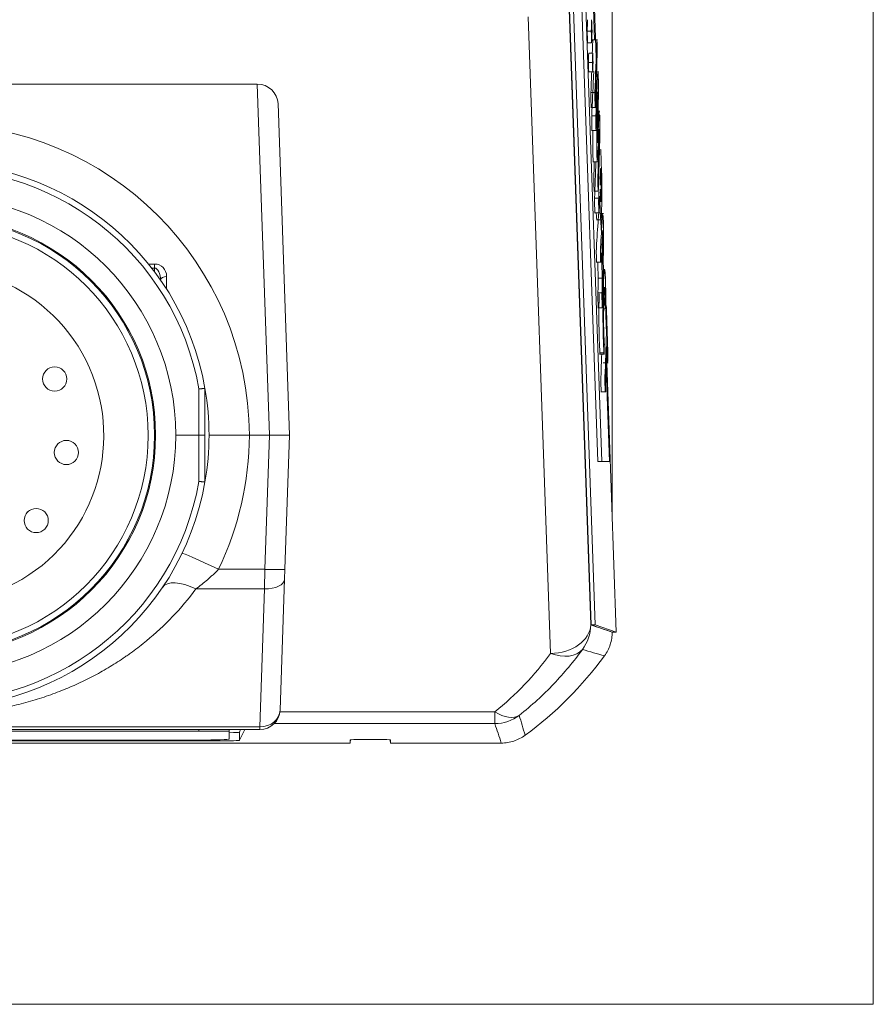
# Model space of a CAD drawing. Header units: millimetres. Extents: x 4 to 836, y 5 to 589.
# Tile 64 of 75: x 709 to 730, y 289 to 313. Entities that reach past the tile are written whole.
import ezdxf

# ---------------------------------------------------------------- set-up
doc = ezdxf.new("R2010")
doc.units = ezdxf.units.MM
doc.layers.add('1', color=7, linetype='Continuous', true_color=0xffffff)

msp = doc.modelspace()

# ---------------------------------------------------------------- linework, layer by layer
at = {"layer": '1', "color": 251, "linetype": 'Continuous', "lineweight": 18}
for p in [(730.454, 389.596), (663.5, 288.642)]:
    msp.add_line(p, (730.454, 288.642), dxfattribs=at)
at = {"layer": '1', "color": 252, "linetype": 'Continuous', "lineweight": 18}
for p, q in [((723.977, 334.129), (723.977, 300.734)), ((709.439, 300.469), (709.439, 300.469)), ((714.477, 295.412), (714.477, 295.219)), ((714.76, 295.452), (714.729, 295.389)), ((714.736, 295.189), (714.867, 295.452)), ((717.477, 295.119), (676.477, 295.119)), ((679.718, 295.171), (714.237, 295.171)), ((713.727, 295.193), (680.227, 295.193)), ((717.477, 295.169), (717.477, 295.196)), ((717.477, 295.119), (717.477, 295.169)), ((717.777, 295.206), (718.177, 295.206)), ((718.477, 295.196), (718.477, 295.169)), ((718.477, 295.169), (718.477, 295.119)), ((721.226, 295.119), (718.477, 295.119))]:
    msp.add_line(p, q, dxfattribs=at)
at = {"layer": '1', "color": 7, "linetype": 'Continuous', "lineweight": 18}
for p, q in [((723.015, 319.425), (723.62, 302.099)), ((723.18, 317.555), (723.72, 302.099)), ((723.542, 312.552), (723.478, 314.386)), ((723.591, 311.146), (723.58, 311.471)), ((723.707, 307.834), (723.698, 308.091)), ((723.758, 306.372), (723.748, 306.657)), ((723.907, 302.099), (723.827, 304.397)), ((723.72, 302.099), (723.62, 302.099)), ((723.72, 302.099), (723.907, 302.099))]:
    msp.add_line(p, q, dxfattribs=at)
at = {"layer": '1', "color": 18, "linetype": 'Continuous', "lineweight": 18}
for p, q in [((723.58, 312.111), (723.501, 314.385)), ((722.913, 313.553), (723.454, 298.053)), ((723.013, 313.553), (723.554, 298.053)), ((723.592, 311.764), (723.591, 311.791)), ((723.724, 307.998), (723.715, 308.247)), ((723.77, 306.671), (723.756, 307.071)), ((723.794, 305.968), (723.788, 306.156)), ((723.842, 304.607), (723.838, 304.717)), ((724.077, 297.87), (723.844, 304.543)), ((723.454, 298.053), (723.977, 297.87)), ((723.454, 298.053), (723.554, 298.053)), ((723.554, 298.053), (724.077, 297.87)), ((723.977, 297.87), (724.077, 297.87)), ((713.727, 295.412), (680.227, 295.412)), ((714.477, 295.412), (713.727, 295.412)), ((714.477, 295.452), (714.477, 295.412))]:
    msp.add_line(p, q, dxfattribs=at)
at = {"layer": '1', "color": 252, "linetype": 'Continuous', "lineweight": 13}
for p, q in [((722.904, 313.533), (723.445, 298.047)), ((722.445, 297.34), (721.894, 313.119)), ((712.476, 306.995), (712.628, 306.995)), ((712.628, 306.895), (712.556, 306.895)), ((712.627, 306.802), (712.628, 306.895)), ((712.628, 306.995), (712.628, 306.895)), ((712.924, 306.688), (712.924, 306.371)), ((715.736, 295.893), (721.066, 295.893)), ((721.066, 295.601), (721.066, 295.893)), ((714.729, 295.389), (714.736, 295.189)), ((721.066, 295.601), (715.596, 295.601)), ((714.237, 295.171), (714.236, 295.2))]:
    msp.add_line(p, q, dxfattribs=at)
at = {"layer": '1', "color": 163, "linetype": 'Continuous', "lineweight": 18}
for p, q in [((723.458, 312.767), (723.358, 312.767)), ((723.467, 312.481), (723.368, 312.481)), ((723.494, 312.226), (723.394, 312.226)), ((723.486, 311.994), (723.386, 311.994)), ((723.494, 311.762), (723.394, 311.762))]:
    msp.add_line(p, q, dxfattribs=at)
at = {"layer": '1', "color": 5, "linetype": 'Continuous', "lineweight": 18}
for p, q in [((723.61, 312.552), (723.485, 312.552)), ((723.445, 310.876), (723.57, 310.876)), ((723.67, 310.786), (723.627, 310.786)), ((723.465, 310.303), (723.59, 310.303)), ((723.495, 309.525), (723.62, 309.525)), ((723.518, 308.802), (723.643, 308.802)), ((723.537, 308.264), (723.662, 308.264)), ((723.584, 308.091), (723.709, 308.091)), ((723.758, 308.246), (723.686, 308.246)), ((723.748, 307.552), (723.726, 307.552)), ((723.58, 307.038), (723.705, 307.038)), ((723.731, 306.646), (723.631, 306.646)), ((723.724, 306.277), (723.624, 306.277)), ((723.62, 305.91), (723.745, 305.91)), ((723.766, 305.886), (723.826, 305.886)), ((723.662, 304.764), (723.787, 304.764)), ((723.75, 304.543), (723.875, 304.543)), ((723.693, 303.827), (723.818, 303.827))]:
    msp.add_line(p, q, dxfattribs=at)
at = {"layer": '1', "color": 27, "linetype": 'Continuous', "lineweight": 18}
for p, q in [((678.781, 311.455), (715.173, 311.455)), ((715.69, 310.972), (715.977, 302.752)), ((713.877, 303.909), (713.877, 302.752)), ((713.727, 302.752), (713.152, 302.752)), ((713.877, 302.752), (713.727, 302.752)), ((713.877, 302.752), (713.877, 301.594)), ((714.977, 302.752), (715.477, 302.752)), ((715.977, 302.752), (715.477, 302.752)), ((715.977, 302.752), (715.861, 299.426)), ((715.861, 299.426), (715.852, 299.183)), ((715.852, 299.183), (715.739, 295.934)), ((715.239, 295.452), (678.715, 295.452))]:
    msp.add_line(p, q, dxfattribs=at)
at = {"layer": '1', "color": 27, "linetype": 'Continuous', "lineweight": 13}
for p, q in [((715.477, 302.752), (715.173, 311.455)), ((713.727, 302.752), (713.727, 303.899)), ((713.727, 301.605), (713.727, 302.752)), ((715.361, 299.426), (715.477, 302.752)), ((714.21, 299.426), (715.361, 299.426)), ((715.353, 298.94), (715.361, 299.426)), ((715.353, 298.94), (713.653, 298.94)), ((715.239, 295.521), (715.353, 298.94)), ((678.715, 295.521), (715.239, 295.521)), ((715.239, 295.521), (715.239, 295.452))]:
    msp.add_line(p, q, dxfattribs=at)
at = {"layer": '1', "color": 5, "linetype": 'Continuous', "lineweight": 13}
for p, q in [((723.45, 311.245), (723.55, 311.245)), ((723.571, 310.668), (723.471, 310.668)), ((723.542, 308.63), (723.642, 308.63)), ((723.771, 304.797), (723.671, 304.797))]:
    msp.add_line(p, q, dxfattribs=at)
at = {"layer": '1', "color": 18, "linetype": 'Continuous', "lineweight": 13}
msp.add_line((713.727, 295.412), (713.727, 295.452), dxfattribs=at)
at = {"layer": '1', "color": 27, "linetype": 'Continuous', "lineweight": 18}
for radius in [5.925, 5.425, 5.4]:
    msp.add_circle((707.227, 302.752), radius, dxfattribs=at)
at = {"layer": '1', "color": 18, "linetype": 'Continuous', "lineweight": 18}
for centre, radius in [((707.216, 302.744), 5.25), ((710.149, 304.145), 0.3), ((710.439, 302.322), 0.3), ((709.69, 300.635), 0.3)]:
    msp.add_circle(centre, radius, dxfattribs=at)
at = {"layer": '1', "color": 27, "linetype": 'Continuous', "lineweight": 13}
for centre, radius, start, end in [((707.227, 302.717), 7.75, 0.258, 179.742), ((707.227, 302.754), 6.6, 9.9866, 180.0227), ((707.227, 302.749), 6.6, 179.9773, 350.0134), ((707.227, 302.787), 7.75, 334.2982, 359.742)]:
    msp.add_arc(centre, radius, start, end, dxfattribs=at)
at = {"layer": '1', "color": 27, "linetype": 'Continuous', "lineweight": 18}
for centre, radius, start, end in [((707.227, 302.752), 6.75, 9.8747, 180), ((707.227, 302.752), 6.75, 0, 9.8747), ((707.227, 302.752), 6.75, 180, 350.1253), ((707.227, 302.752), 6.75, 350.1253, 0), ((715.239, 295.952), 0.5, 270, 358)]:
    msp.add_arc(centre, radius, start, end, dxfattribs=at)
at = {"layer": '1', "color": 18, "linetype": 'Continuous', "lineweight": 18}
msp.add_arc((707.216, 302.744), 4.15, 131.8629, 115.2371, dxfattribs=at)
at = {"layer": '1', "color": 252, "linetype": 'Continuous', "lineweight": 18}
for centre, radius, start, end in [((716.477, 302.619), 9.05, 306.1507, 323.8493), ((717.677, 295.119), 0.2, 156.3328, 180), ((717.677, 295.169), 0.2, 171.5091, 180), ((718.277, 295.119), 0.2, 0, 23.6672), ((718.277, 295.169), 0.2, 360, 8.4909)]:
    msp.add_arc(centre, radius, start, end, dxfattribs=at)
at = {"layer": '1', "color": 27, "linetype": 'Continuous', "lineweight": 18}
msp.add_ellipse((715.19, 310.971), major_axis=(-0.467, 0.19), ratio=0.954432, start_param=3.545796, end_param=5.115375, dxfattribs=at)
at = {"layer": '1', "color": 252, "linetype": 'Continuous', "lineweight": 13}
for centre, major_axis, ratio, start_param, end_param in [((712.624, 306.684), (-0.053, -0.307), 0.962521, 1.747612, 3.305644), ((712.624, 306.578), (-0.006, -0.316), 0.474147, 1.598246, 3.156278), ((712.924, 306.582), (-0.15, 0), 0.707107, 4.712389, 6.156371), ((722.445, 298.047), (-0.999, -0.035), 0.706891, 1.546116, 3.092232), ((722.445, 298.047), (-0.321, -0.947), 0.999321, 1.244146, 1.897446), ((716.477, 301.655), (0, -7.367), 0.99939, 0.672925, 0.945109), ((722.445, 298.047), (-0.811, 0.585), 0.629764, 1.99759, 3.096649), ((721.066, 296.6), (-0.624, 0.782), 0.529088, 2.15655, 3.100453), ((721.066, 296.6), (-0.947, -0.32), 0.999321, 1.245279, 1.896314)]:
    msp.add_ellipse(centre, major_axis=major_axis, ratio=ratio, start_param=start_param, end_param=end_param, dxfattribs=at)
at = {"layer": '1', "color": 27, "linetype": 'Continuous', "lineweight": 13}
for centre, major_axis, ratio, start_param, end_param in [((714.21, 299.391), (-0.901, 0.434), 0.03145, 4.727525, 6.283185), ((715.361, 299.443), (0.5, -0.017), 0.034878, 4.713607, 6.283185), ((713.653, 298.419), (-0.829, 0.559), 0.4511, 5.007623, 6.283185), ((715.353, 299.2), (-0.5, 0.017), 0.520272, 1.588963, 3.141593), ((715.239, 295.952), (-0.5, 0.017), 0.862313, 1.6009, 3.141593)]:
    msp.add_ellipse(centre, major_axis=major_axis, ratio=ratio, start_param=start_param, end_param=end_param, dxfattribs=at)
at = {"layer": '1', "color": 252, "linetype": 'Continuous', "lineweight": 18}
for centre, major_axis, ratio, start_param, end_param in [((714.229, 295.389), (-0.5, 0), 0.034964, 2.090618, 3.124111), ((713.727, 295.219), (0.75, 0), 0.034899, 4.712389, 6.283185), ((714.235, 295.189), (-0.5, 0), 0.034964, 1.573193, 3.124111), ((717.777, 295.196), (-0.3, 0), 0.034921, 4.712389, 6.283185), ((718.177, 295.196), (-0.3, 0), 0.034921, 3.141593, 4.712389)]:
    msp.add_ellipse(centre, major_axis=major_axis, ratio=ratio, start_param=start_param, end_param=end_param, dxfattribs=at)
at = {"layer": '1', "color": 163, "linetype": 'Continuous', "lineweight": 18}
for points in [[(723.368, 313.052), (723.364, 312.957), (723.361, 312.862), (723.358, 312.767)], [(723.467, 313.052), (723.464, 312.957), (723.461, 312.862), (723.458, 312.767)], [(723.477, 312.767), (723.474, 312.862), (723.471, 312.957), (723.467, 313.052)], [(723.358, 312.767), (723.361, 312.672), (723.364, 312.576), (723.368, 312.481)], [(723.458, 312.767), (723.461, 312.672), (723.464, 312.576), (723.467, 312.481)], [(723.467, 312.481), (723.471, 312.576), (723.474, 312.672), (723.477, 312.767)], [(723.394, 312.226), (723.392, 312.149), (723.389, 312.072), (723.386, 311.994)], [(723.494, 312.226), (723.492, 312.149), (723.489, 312.072), (723.486, 311.994)], [(723.503, 311.994), (723.5, 312.072), (723.497, 312.149), (723.494, 312.226)], [(723.386, 311.994), (723.389, 311.917), (723.392, 311.839), (723.394, 311.762)], [(723.486, 311.994), (723.489, 311.917), (723.492, 311.839), (723.494, 311.762)], [(723.494, 311.762), (723.497, 311.839), (723.5, 311.917), (723.503, 311.994)]]:
    msp.add_open_spline(points, degree=3, dxfattribs=at)
at = {"layer": '1', "color": 5, "linetype": 'Continuous', "lineweight": 18}
for points, knots in [([(723.484, 312.226), (723.487, 312.318), (723.49, 312.41), (723.494, 312.502), (723.495, 312.535), (723.496, 312.552), (723.497, 312.552)], [0, 0, 0, 0, 0.767413, 0.767413, 0.767413, 1, 1, 1, 1]), ([(723.55, 311.245), (723.565, 311.664), (723.579, 312.083), (723.594, 312.502), (723.595, 312.535), (723.596, 312.552), (723.597, 312.552)], [0, 0, 0, 0, 0.937696, 0.937696, 0.937696, 1, 1, 1, 1]), ([(723.599, 312.538), (723.6, 312.53), (723.6, 312.518), (723.601, 312.503), (723.602, 312.465), (723.603, 312.428), (723.605, 312.39), (723.607, 312.324), (723.607, 312.25), (723.605, 312.183)], [0, 0, 0, 0, 0.122241, 0.122241, 0.122241, 0.477049, 0.477049, 0.477049, 1, 1, 1, 1]), ([(723.605, 312.183), (723.59, 311.764), (723.576, 311.345), (723.561, 310.926), (723.559, 310.859), (723.556, 310.859), (723.554, 310.925), (723.553, 310.963), (723.551, 311), (723.55, 311.038), (723.548, 311.104), (723.548, 311.178), (723.55, 311.245)], [0, 0, 0, 0, 0.737359, 0.737359, 0.737359, 0.835462, 0.835462, 0.835462, 0.901998, 0.901998, 0.901998, 1, 1, 1, 1]), ([(723.471, 310.668), (723.485, 310.984), (723.498, 311.3), (723.512, 311.617), (723.516, 311.718), (723.52, 311.767), (723.524, 311.766)], [0, 0, 0, 0, 0.814057, 0.814057, 0.814057, 1, 1, 1, 1]), ([(723.571, 310.668), (723.584, 310.984), (723.598, 311.3), (723.612, 311.617), (723.621, 311.815), (723.627, 311.812), (723.639, 311.447), (723.639, 311.286), (723.633, 311.022)], [0, 0, 0, 0, 0.527315, 0.527315, 0.527315, 0.763174, 0.763174, 1, 1, 1, 1]), ([(723.458, 310.876), (723.456, 310.876), (723.455, 310.892), (723.454, 310.925), (723.453, 310.963), (723.451, 311), (723.45, 311.038), (723.448, 311.104), (723.448, 311.178), (723.45, 311.245)], [0, 0, 0, 0, 0.230017, 0.230017, 0.230017, 0.541384, 0.541384, 0.541384, 1, 1, 1, 1]), ([(723.622, 311.203), (723.622, 311.22), (723.622, 311.234), (723.621, 311.263), (723.621, 311.263), (723.62, 311.25)], [0, 0, 0, 0, 0.486654, 0.486654, 1, 1, 1, 1]), ([(723.607, 309.525), (723.604, 309.526), (723.602, 309.571), (723.593, 309.804), (723.593, 309.94), (723.596, 310.104), (723.605, 310.47), (723.613, 310.837), (723.622, 311.203)], [0, 0, 0, 0, 0.137795, 0.137795, 0.375712, 0.375712, 0.375712, 1, 1, 1, 1]), ([(723.633, 311.022), (723.626, 310.712), (723.619, 310.401), (723.611, 310.091), (723.61, 310.05), (723.61, 310.026), (723.611, 310.012)], [0, 0, 0, 0, 0.927557, 0.927557, 0.927557, 1, 1, 1, 1]), ([(723.478, 310.303), (723.477, 310.303), (723.475, 310.32), (723.474, 310.354), (723.473, 310.389), (723.472, 310.425), (723.47, 310.461), (723.468, 310.53), (723.468, 310.607), (723.471, 310.668)], [0, 0, 0, 0, 0.235748, 0.235748, 0.235748, 0.531704, 0.531704, 0.531704, 1, 1, 1, 1]), ([(723.578, 310.303), (723.577, 310.303), (723.575, 310.32), (723.574, 310.354), (723.573, 310.389), (723.572, 310.425), (723.57, 310.461), (723.568, 310.53), (723.568, 310.607), (723.571, 310.668)], [0, 0, 0, 0, 0.235748, 0.235748, 0.235748, 0.531704, 0.531704, 0.531704, 1, 1, 1, 1]), ([(723.665, 310.699), (723.666, 310.685), (723.667, 310.67), (723.674, 310.47), (723.674, 310.299), (723.667, 310.053), (723.656, 309.657), (723.645, 309.26), (723.634, 308.863), (723.634, 308.847), (723.633, 308.834), (723.633, 308.824)], [0, 0, 0, 0, 0.027325, 0.027325, 0.321331, 0.321331, 0.321331, 0.977508, 0.977508, 0.977508, 1, 1, 1, 1]), ([(723.508, 309.525), (723.505, 309.526), (723.502, 309.571), (723.493, 309.804), (723.493, 309.94), (723.496, 310.104), (723.498, 310.171), (723.499, 310.237), (723.501, 310.304)], [0, 0, 0, 0, 0.281832, 0.281832, 0.768443, 0.768443, 0.768443, 1, 1, 1, 1]), ([(723.652, 310.327), (723.64, 310.082), (723.627, 309.838), (723.614, 309.594), (723.614, 309.583), (723.613, 309.574), (723.613, 309.566)], [0, 0, 0, 0, 0.965012, 0.965012, 0.965012, 1, 1, 1, 1]), ([(723.63, 308.802), (723.629, 308.802), (723.628, 308.818), (723.627, 308.851), (723.626, 308.887), (723.624, 308.923), (723.623, 308.958), (723.621, 309.022), (723.621, 309.092), (723.623, 309.164), (723.633, 309.535), (723.644, 309.906), (723.654, 310.278)], [0, 0, 0, 0, 0.059023, 0.059023, 0.059023, 0.137947, 0.137947, 0.137947, 0.257721, 0.257721, 0.257721, 1, 1, 1, 1]), ([(723.654, 310.278), (723.655, 310.295), (723.655, 310.311), (723.654, 310.341), (723.653, 310.339), (723.652, 310.327)], [0, 0, 0, 0, 0.510903, 0.510903, 1, 1, 1, 1]), ([(723.689, 309.834), (723.693, 309.835), (723.697, 309.77), (723.701, 309.644), (723.703, 309.593), (723.705, 309.543), (723.707, 309.492), (723.722, 309.057), (723.727, 308.728), (723.71, 308.254), (723.708, 308.196), (723.705, 308.157)], [0, 0, 0, 0, 0.181617, 0.181617, 0.181617, 0.277482, 0.277482, 0.277482, 0.882664, 0.882664, 1, 1, 1, 1]), ([(723.531, 308.802), (723.529, 308.802), (723.528, 308.818), (723.527, 308.851), (723.526, 308.887), (723.524, 308.923), (723.523, 308.958), (723.521, 309.022), (723.521, 309.092), (723.523, 309.164), (723.526, 309.284), (723.53, 309.405), (723.533, 309.525)], [0, 0, 0, 0, 0.118391, 0.118391, 0.118391, 0.2767, 0.2767, 0.2767, 0.516947, 0.516947, 0.516947, 1, 1, 1, 1]), ([(723.702, 308.648), (723.708, 308.825), (723.707, 308.962), (723.699, 309.193), (723.697, 309.235), (723.696, 309.277), (723.694, 309.319), (723.692, 309.396), (723.69, 309.37), (723.687, 309.303), (723.683, 309.185), (723.679, 309.067), (723.675, 308.949)], [0, 0, 0, 0, 0.413632, 0.413632, 0.413632, 0.528856, 0.528856, 0.528856, 0.678778, 0.678778, 0.678778, 1, 1, 1, 1]), ([(723.679, 308.847), (723.68, 308.808), (723.681, 308.769), (723.683, 308.73), (723.691, 308.5), (723.696, 308.471), (723.702, 308.648)], [0, 0, 0, 0, 0.204477, 0.204477, 0.204477, 1, 1, 1, 1]), ([(723.549, 308.264), (723.548, 308.265), (723.547, 308.281), (723.546, 308.314), (723.545, 308.35), (723.543, 308.387), (723.542, 308.423), (723.54, 308.489), (723.54, 308.563), (723.542, 308.63)], [0, 0, 0, 0, 0.226328, 0.226328, 0.226328, 0.533782, 0.533782, 0.533782, 1, 1, 1, 1]), ([(723.649, 308.264), (723.648, 308.265), (723.647, 308.281), (723.646, 308.314), (723.645, 308.35), (723.643, 308.387), (723.642, 308.423), (723.64, 308.489), (723.64, 308.563), (723.642, 308.63)], [0, 0, 0, 0, 0.226328, 0.226328, 0.226328, 0.533782, 0.533782, 0.533782, 1, 1, 1, 1]), ([(723.696, 308.091), (723.689, 308.092), (723.681, 308.242), (723.672, 308.496), (723.67, 308.557), (723.668, 308.618), (723.666, 308.679)], [0, 0, 0, 0, 0.753749, 0.753749, 0.753749, 1, 1, 1, 1]), ([(723.593, 307.038), (723.591, 307.037), (723.59, 307.055), (723.589, 307.091), (723.588, 307.129), (723.586, 307.168), (723.585, 307.206), (723.582, 307.28), (723.583, 307.36), (723.586, 307.41), (723.601, 307.642), (723.616, 307.875), (723.631, 308.109), (723.636, 308.187), (723.64, 308.231), (723.643, 308.243)], [0, 0, 0, 0, 0.056268, 0.056268, 0.056268, 0.125739, 0.125739, 0.125739, 0.232222, 0.232222, 0.232222, 0.854624, 0.854624, 0.854624, 1, 1, 1, 1]), ([(723.709, 307.271), (723.704, 307.202), (723.7, 307.133), (723.696, 307.064), (723.693, 307.022), (723.691, 307.03), (723.689, 307.091), (723.687, 307.129), (723.686, 307.168), (723.685, 307.206), (723.682, 307.28), (723.683, 307.36), (723.686, 307.41), (723.701, 307.642), (723.716, 307.875), (723.731, 308.109), (723.736, 308.2), (723.741, 308.246), (723.745, 308.246)], [0, 0, 0, 0, 0.14442, 0.14442, 0.14442, 0.220789, 0.220789, 0.220789, 0.276663, 0.276663, 0.276663, 0.362305, 0.362305, 0.362305, 0.862888, 0.862888, 0.862888, 1, 1, 1, 1]), ([(723.752, 308.2), (723.754, 308.17), (723.756, 308.126), (723.766, 307.844), (723.767, 307.638), (723.76, 307.28)], [0, 0, 0, 0, 0.208751, 0.208751, 1, 1, 1, 1]), ([(723.748, 307.552), (723.751, 307.68), (723.751, 307.737), (723.747, 307.853), (723.745, 307.852), (723.74, 307.782)], [0, 0, 0, 0, 0.499807, 0.499807, 1, 1, 1, 1]), ([(723.76, 307.28), (723.752, 306.849), (723.744, 306.419), (723.736, 305.989), (723.734, 305.897), (723.731, 305.884), (723.729, 305.957), (723.727, 305.996), (723.726, 306.035), (723.725, 306.074), (723.722, 306.134), (723.722, 306.202), (723.724, 306.277)], [0, 0, 0, 0, 0.696265, 0.696265, 0.696265, 0.815256, 0.815256, 0.815256, 0.894008, 0.894008, 0.894008, 1, 1, 1, 1]), ([(723.771, 304.797), (723.745, 305.248), (723.741, 305.915), (723.77, 306.743), (723.779, 306.866), (723.788, 306.865)], [0, 0, 0, 0, 0.69789, 0.69789, 1, 1, 1, 1]), ([(723.789, 306.419), (723.784, 306.42), (723.779, 306.329), (723.76, 305.781), (723.76, 305.471), (723.78, 305.1), (723.783, 305.041), (723.783, 304.966), (723.781, 304.892), (723.78, 304.867), (723.779, 304.842), (723.778, 304.817), (723.776, 304.756), (723.774, 304.746), (723.771, 304.797)], [0, 0, 0, 0, 0.235206, 0.235206, 0.762369, 0.762369, 0.762369, 0.862243, 0.862243, 0.862243, 0.904546, 0.904546, 0.904546, 1, 1, 1, 1]), ([(723.814, 305.886), (723.812, 305.887), (723.811, 305.913), (723.81, 305.962), (723.804, 306.224), (723.798, 306.366), (723.793, 306.407)], [0, 0, 0, 0, 0.18338, 0.18338, 0.18338, 1, 1, 1, 1]), ([(723.632, 305.91), (723.631, 305.91), (723.63, 305.925), (723.629, 305.957), (723.627, 305.996), (723.626, 306.035), (723.625, 306.074), (723.622, 306.134), (723.622, 306.202), (723.624, 306.277)], [0, 0, 0, 0, 0.218482, 0.218482, 0.218482, 0.551624, 0.551624, 0.551624, 1, 1, 1, 1]), ([(723.821, 306.213), (723.822, 306.138), (723.822, 306.07), (723.82, 306.009), (723.819, 305.984), (723.818, 305.958), (723.817, 305.933), (723.817, 305.925), (723.816, 305.918), (723.816, 305.912)], [0, 0, 0, 0, 0.626479, 0.626479, 0.626479, 0.922605, 0.922605, 0.922605, 1, 1, 1, 1]), ([(723.835, 305.272), (723.831, 305.393), (723.827, 305.513), (723.822, 305.633), (723.82, 305.699), (723.82, 305.774), (723.822, 305.84), (723.823, 305.866), (723.824, 305.892), (723.825, 305.917), (723.827, 305.984), (723.83, 305.984), (723.832, 305.918), (723.844, 305.571), (723.857, 305.224), (723.869, 304.877), (723.871, 304.811), (723.871, 304.737), (723.869, 304.67)], [0, 0, 0, 0, 0.182671, 0.182671, 0.182671, 0.266478, 0.266478, 0.266478, 0.305409, 0.305409, 0.305409, 0.389366, 0.389366, 0.389366, 0.916165, 0.916165, 0.916165, 1, 1, 1, 1]), ([(723.846, 304.954), (723.834, 304.595), (723.821, 304.236), (723.809, 303.877), (723.807, 303.811), (723.804, 303.81), (723.802, 303.876), (723.8, 303.914), (723.799, 303.951), (723.798, 303.989), (723.796, 304.055), (723.795, 304.13), (723.798, 304.196), (723.81, 304.555), (723.823, 304.913), (723.835, 305.272)], [0, 0, 0, 0, 0.413825, 0.413825, 0.413825, 0.478125, 0.478125, 0.478125, 0.521836, 0.521836, 0.521836, 0.586136, 0.586136, 0.586136, 1, 1, 1, 1]), ([(723.869, 304.67), (723.868, 304.644), (723.867, 304.619), (723.866, 304.593), (723.864, 304.526), (723.861, 304.526), (723.859, 304.592), (723.855, 304.712), (723.851, 304.833), (723.846, 304.954)], [0, 0, 0, 0, 0.127562, 0.127562, 0.127562, 0.401794, 0.401794, 0.401794, 1, 1, 1, 1]), ([(723.706, 303.827), (723.704, 303.826), (723.703, 303.843), (723.702, 303.876), (723.701, 303.914), (723.699, 303.951), (723.698, 303.989), (723.696, 304.055), (723.696, 304.13), (723.698, 304.196), (723.704, 304.385), (723.711, 304.575), (723.718, 304.764)], [0, 0, 0, 0, 0.090755, 0.090755, 0.090755, 0.21251, 0.21251, 0.21251, 0.391617, 0.391617, 0.391617, 1, 1, 1, 1])]:
    msp.add_open_spline(points, degree=3, knots=knots, dxfattribs=at)
for points in [[(723.45, 311.245), (723.456, 311.417), (723.462, 311.59), (723.468, 311.762)], [(723.62, 311.25), (723.607, 310.952), (723.595, 310.655), (723.582, 310.358)], [(723.646, 310.647), (723.651, 310.738), (723.654, 310.785), (723.658, 310.786)], [(723.614, 310.024), (723.624, 310.232), (723.635, 310.44), (723.646, 310.647)], [(723.611, 310.012), (723.611, 309.997), (723.612, 309.995), (723.614, 310.024)], [(723.542, 308.63), (723.552, 308.928), (723.563, 309.227), (723.573, 309.525)], [(723.642, 308.63), (723.644, 308.678), (723.645, 308.725), (723.647, 308.773)], [(723.666, 308.679), (723.662, 308.577), (723.659, 308.475), (723.655, 308.373)], [(723.596, 308.091), (723.592, 308.092), (723.587, 308.15), (723.582, 308.256)], [(723.74, 307.782), (723.734, 307.676), (723.727, 307.569), (723.72, 307.463)], [(723.72, 307.463), (723.726, 307.303), (723.732, 307.144), (723.737, 306.985)], [(723.737, 306.985), (723.741, 307.174), (723.745, 307.363), (723.748, 307.552)], [(723.731, 306.646), (723.723, 306.854), (723.716, 307.063), (723.709, 307.271)], [(723.631, 306.646), (723.626, 306.776), (723.622, 306.907), (723.617, 307.038)], [(723.792, 306.854), (723.803, 306.805), (723.813, 306.589), (723.821, 306.213)], [(723.624, 306.277), (723.626, 306.4), (723.628, 306.523), (723.631, 306.646)], [(723.724, 306.277), (723.726, 306.4), (723.728, 306.523), (723.731, 306.646)], [(723.671, 304.797), (723.648, 305.188), (723.642, 305.742), (723.654, 306.259)], [(723.674, 304.764), (723.673, 304.764), (723.672, 304.774), (723.671, 304.797)]]:
    msp.add_open_spline(points, degree=3, dxfattribs=at)
at = {"layer": '1', "color": 27, "linetype": 'Continuous', "lineweight": 18}
for points, knots in [([(713.877, 303.909), (713.877, 303.909), (713.876, 303.91), (713.873, 303.91), (713.872, 303.91), (713.869, 303.909), (713.867, 303.909), (713.862, 303.909), (713.857, 303.909), (713.846, 303.908), (713.84, 303.908), (713.826, 303.907), (713.818, 303.906), (713.806, 303.905), (713.802, 303.905), (713.793, 303.904), (713.789, 303.904), (713.775, 303.903), (713.766, 303.902), (713.747, 303.901), (713.737, 303.9), (713.727, 303.899)], [0, 0, 0, 0, 0.125, 0.125, 0.1875, 0.1875, 0.25, 0.25, 0.375, 0.375, 0.5, 0.5, 0.625, 0.625, 0.6875, 0.6875, 0.75, 0.75, 0.875, 0.875, 1, 1, 1, 1]), ([(713.977, 302.752), (713.977, 302.752), (713.977, 302.752), (713.977, 302.752), (713.978, 302.752), (713.978, 302.752), (713.98, 302.752), (713.985, 302.752), (713.99, 302.752), (714, 302.752), (714.003, 302.752), (714.011, 302.752), (714.016, 302.752), (714.03, 302.752), (714.052, 302.752), (714.087, 302.752), (714.111, 302.752), (714.128, 302.752), (714.137, 302.752), (714.183, 302.752), (714.224, 302.752), (714.293, 302.752), (714.317, 302.752), (714.356, 302.752), (714.369, 302.752), (714.395, 302.752), (714.408, 302.752), (714.476, 302.752), (714.534, 302.752), (714.609, 302.752), (714.625, 302.752), (714.656, 302.752), (714.671, 302.752), (714.719, 302.752), (714.75, 302.752), (714.846, 302.752), (714.911, 302.752), (714.977, 302.752)], [0, 0, 0, 0, 0.00772, 0.015533, 0.015533, 0.031159, 0.062412, 0.062412, 0.124918, 0.124918, 0.156171, 0.156171, 0.187424, 0.187424, 0.24993, 0.312436, 0.343689, 0.343689, 0.374941, 0.374941, 0.499953, 0.499953, 0.562459, 0.562459, 0.593712, 0.593712, 0.624965, 0.624965, 0.749977, 0.749977, 0.78123, 0.78123, 0.812482, 0.812482, 0.874988, 0.874988, 1, 1, 1, 1]), ([(713.727, 301.605), (713.737, 301.604), (713.747, 301.603), (713.766, 301.601), (713.775, 301.6), (713.789, 301.599), (713.793, 301.599), (713.802, 301.598), (713.806, 301.598), (713.818, 301.597), (713.826, 301.597), (713.84, 301.596), (713.846, 301.595), (713.857, 301.595), (713.862, 301.594), (713.867, 301.594), (713.869, 301.594), (713.872, 301.594), (713.873, 301.594), (713.876, 301.594), (713.877, 301.594), (713.877, 301.594)], [0, 0, 0, 0, 0.125, 0.125, 0.25, 0.25, 0.3125, 0.3125, 0.375, 0.375, 0.5, 0.5, 0.625, 0.625, 0.75, 0.75, 0.8125, 0.8125, 0.875, 0.875, 1, 1, 1, 1])]:
    msp.add_open_spline(points, degree=3, knots=knots, dxfattribs=at)
at = {"layer": '1', "color": 252, "linetype": 'Continuous', "lineweight": 18}
for points, knots in [([(709.469, 300.837), (709.472, 300.841), (709.482, 300.853), (709.493, 300.863), (709.501, 300.87)], [0, 0, 0, 0, 0.324089, 1, 1, 1, 1]), ([(723.977, 297.87), (723.977, 297.817), (723.969, 297.712), (723.944, 297.61), (723.911, 297.509), (723.871, 297.413), (723.816, 297.323), (723.785, 297.28)], [0, 0, 0, 0, 0.25, 0.5, 0.5, 0.75, 1, 1, 1, 1]), ([(721.816, 295.311), (721.773, 295.28), (721.684, 295.225), (721.587, 295.185), (721.486, 295.152), (721.384, 295.127), (721.279, 295.119), (721.226, 295.119)], [0, 0, 0, 0, 0.25, 0.5, 0.5, 0.75, 1, 1, 1, 1])]:
    msp.add_open_spline(points, degree=3, knots=knots, dxfattribs=at)
at = {"layer": '1', "color": 27, "linetype": 'Continuous', "lineweight": 13}
for points, knots in [([(713.653, 298.94), (713.701, 298.975), (713.796, 299.049), (713.891, 299.127), (713.961, 299.188), (713.984, 299.208), (714.03, 299.25), (714.053, 299.271), (714.122, 299.336), (714.166, 299.38), (714.21, 299.426)], [0, 0, 0, 0, 0.25, 0.5, 0.5, 0.625, 0.625, 0.75, 0.75, 1, 1, 1, 1]), ([(713.653, 298.94), (713.472, 298.696), (713.279, 298.468), (712.87, 298.041), (712.654, 297.841), (712.312, 297.56), (712.196, 297.469), (712.046, 297.36), (711.986, 297.317), (711.864, 297.232), (711.771, 297.171), (711.585, 297.051), (711.458, 296.974), (711.201, 296.828), (711.069, 296.758), (710.802, 296.626), (710.666, 296.563), (710.389, 296.445), (710.248, 296.389), (709.959, 296.284), (709.812, 296.235), (709.585, 296.167), (709.509, 296.145), (709.354, 296.103), (709.277, 296.083), (709.042, 296.027), (708.884, 295.994), (708.563, 295.937), (708.401, 295.913), (708.153, 295.883), (708.07, 295.874), (707.945, 295.863), (707.903, 295.86), (707.819, 295.853), (707.608, 295.839), (707.23, 295.828), (706.894, 295.838), (706.684, 295.85), (706.642, 295.853), (706.558, 295.859), (706.516, 295.863), (706.391, 295.874), (706.307, 295.882), (706.06, 295.912), (705.898, 295.936), (705.578, 295.993), (705.263, 296.058), (704.957, 296.14), (704.768, 296.197), (704.73, 296.209), (704.655, 296.232), (704.617, 296.244), (704.506, 296.281), (704.432, 296.307), (704.214, 296.386), (704.072, 296.442), (703.793, 296.561), (703.656, 296.624), (703.388, 296.757), (703.256, 296.826), (702.998, 296.973), (702.871, 297.049), (702.684, 297.17), (702.592, 297.231), (702.5, 297.295), (702.44, 297.338), (702.41, 297.359), (702.26, 297.469), (702.143, 297.559), (701.801, 297.84), (701.585, 298.04), (701.175, 298.468), (700.982, 298.696), (700.801, 298.94)], [0, 0, 0, 0, 0.0625, 0.0625, 0.125, 0.125, 0.15625, 0.15625, 0.164062, 0.171875, 0.1875, 0.1875, 0.21875, 0.21875, 0.25, 0.25, 0.28125, 0.28125, 0.3125, 0.3125, 0.34375, 0.34375, 0.359375, 0.359375, 0.375, 0.375, 0.40625, 0.40625, 0.4375, 0.4375, 0.453125, 0.453125, 0.460937, 0.460937, 0.46875, 0.5, 0.53125, 0.53125, 0.539062, 0.539062, 0.546875, 0.546875, 0.5625, 0.5625, 0.59375, 0.59375, 0.625, 0.65625, 0.65625, 0.664062, 0.664062, 0.671875, 0.671875, 0.6875, 0.6875, 0.71875, 0.71875, 0.75, 0.75, 0.78125, 0.78125, 0.8125, 0.8125, 0.828125, 0.835937, 0.835937, 0.84375, 0.84375, 0.875, 0.875, 0.9375, 0.9375, 1, 1, 1, 1])]:
    msp.add_open_spline(points, degree=3, knots=knots, dxfattribs=at)
at = {"layer": '1', "color": 252, "linetype": 'Continuous', "lineweight": 13}
for points in [[(723.445, 298.047), (723.622, 297.987), (723.8, 297.928), (723.977, 297.87)], [(723.785, 297.28), (723.603, 297.332), (723.421, 297.385), (723.239, 297.439)], [(721.672, 295.806), (721.721, 295.641), (721.769, 295.476), (721.816, 295.311)], [(721.226, 295.119), (721.174, 295.28), (721.12, 295.44), (721.066, 295.601)]]:
    msp.add_open_spline(points, degree=3, dxfattribs=at)
msp.add_open_spline([(723.239, 297.439), (723.131, 297.291), (723.018, 297.146), (722.781, 296.861), (722.657, 296.722), (722.396, 296.449), (722.26, 296.315), (721.975, 296.055), (721.827, 295.928), (721.672, 295.806)], degree=3, knots=[0, 0, 0, 0, 0.25, 0.25, 0.5, 0.5, 0.75, 0.75, 1, 1, 1, 1], dxfattribs=at)

doc.saveas('drawing.dxf')
